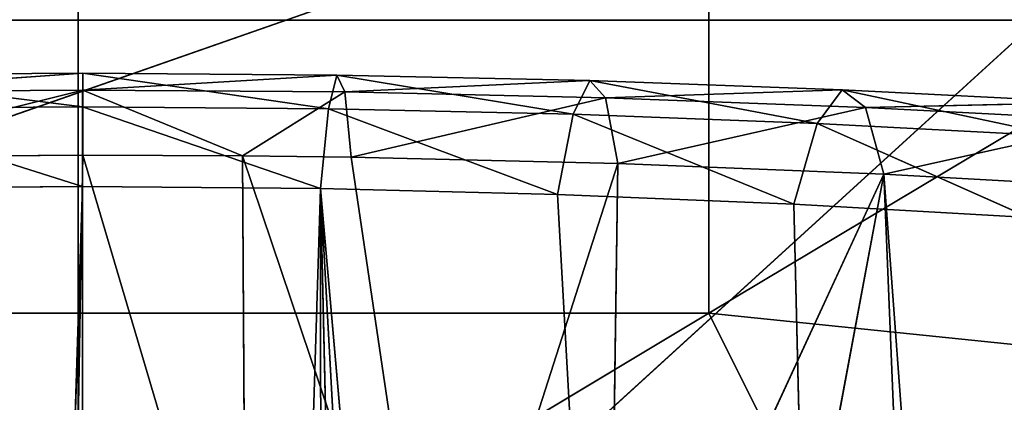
# Model space of a CAD drawing. Extents: x 257 to 312, y 0 to 136.
# Tile 256 of 256: x 284.205 to 285.468, y 89.447 to 89.938. Entities that reach past the tile are written whole.
import ezdxf

# ---------------------------------------------------------------- set-up
doc = ezdxf.new("R2010")
doc.units = 0
doc.header["$LTSCALE"] = 25.4
doc.layers.get('0').update_dxf_attribs({"color": 13, "linetype": 'CONTINUOUS'})

# ---------------------------------------------------------------- blocks, each defined once
blk = doc.blocks.new('MONO-I-KINKIET-PRZEW_D-778')
at = {"color": 7}
for p, q in [((28.5087, 55.972, 1518.4955), (28.5087, 119.9652, 1454.5023)), ((28.5087, 55.972, 1518.4955), (28.5087, 119.9652, 1454.5023)), ((28.5087, 118.9045, 1453.4417), (28.5087, 54.9114, 1517.4348)), ((28.5087, 118.9045, 1453.4417), (28.5087, 54.9114, 1517.4348)), ((29.2089, 69.6192, 1532.5669), (20.7587, 61.9117, 1540.2743)), ((29.2089, 69.6192, 1532.5669), (20.7587, 61.9117, 1540.2743)), ((27.0087, 69.6192, 1550.8102), (27.6993, 68.234, 1549.425)), ((27.0087, 69.6192, 1550.8102), (27.6993, 68.234, 1549.425)), ((30.0087, 69.6192, 1550.8102), (27.6993, 68.234, 1549.425)), ((30.0087, 69.6192, 1550.8102), (27.6993, 68.234, 1549.425)), ((27.6993, 68.234, 1549.425), (27.0087, 68.3053, 1549.4963)), ((27.6993, 68.234, 1549.425), (27.0087, 68.3053, 1549.4963)), ((26.8983, 67.7551, 1550.0775), (27.6993, 68.234, 1549.425)), ((26.8983, 67.7551, 1550.0775), (27.6993, 68.234, 1549.425)), ((27.6993, 67.6683, 1549.9907), (27.6993, 68.234, 1549.425)), ((27.6993, 67.6683, 1549.9907), (27.6993, 68.234, 1549.425)), ((27.6993, 67.6683, 1549.9907), (29.318, 68.234, 1549.425)), ((29.318, 68.234, 1549.425), (27.6993, 68.234, 1549.425)), ((27.6993, 67.6683, 1549.9907), (29.318, 68.234, 1549.425)), ((29.318, 68.234, 1549.425), (27.6993, 68.234, 1549.425)), ((23.4746, 67.858, 1546.9277), (33.5427, 67.858, 1546.9277)), ((23.4746, 67.858, 1546.9277), (33.5427, 67.858, 1546.9277))]:
    blk.add_line(p, q, dxfattribs=at)
at = {"color": 18}
for p, q in [((28.4983, 77.7526, 1560.843), (28.1977, 68.0743, 1551.1714)), ((28.4983, 77.7526, 1560.843), (28.1977, 68.0743, 1551.1714)), ((28.4983, 77.7526, 1560.843), (28.5031, 68.0718, 1551.1621)), ((28.4983, 77.7526, 1560.843), (28.5031, 68.0718, 1551.1621)), ((28.1898, 77.7427, 1560.8403), (28.1977, 68.0743, 1551.1714)), ((28.1898, 77.7427, 1560.8403), (28.1977, 68.0743, 1551.1714)), ((28.8065, 77.7441, 1560.8406), (28.5031, 68.0718, 1551.1621)), ((28.8065, 77.7441, 1560.8406), (28.5031, 68.0718, 1551.1621)), ((27.9774, 77.7252, 1560.8356), (28.1977, 68.0743, 1551.1714)), ((27.9774, 77.7252, 1560.8356), (28.1977, 68.0743, 1551.1714)), ((27.6685, 77.6839, 1560.8245), (28.1977, 68.0743, 1551.1714)), ((27.6685, 77.6839, 1560.8245), (28.1977, 68.0743, 1551.1714)), ((27.5905, 68.0941, 1551.244), (27.3616, 77.6242, 1560.8081)), ((27.3616, 77.6242, 1560.8081), (28.1977, 68.0743, 1551.1714)), ((27.3616, 77.6242, 1560.8081), (28.1977, 68.0743, 1551.1714)), ((27.3616, 77.6242, 1560.8081), (27.8935, 68.0817, 1551.1987)), ((27.3616, 77.6242, 1560.8081), (27.8935, 68.0817, 1551.1987)), ((27.5905, 68.0941, 1551.244), (27.3616, 77.6242, 1560.8081)), ((27.4073, 68.9696, 1549.4305), (27.4747, 68.0556, 1550.5876)), ((27.4073, 68.9696, 1549.4305), (27.4747, 68.0556, 1550.5876)), ((27.4379, 68.9556, 1549.4412), (27.4747, 68.0556, 1550.5876)), ((27.4379, 68.9556, 1549.4412), (27.4747, 68.0556, 1550.5876)), ((27.4747, 68.0556, 1550.5876), (27.629, 68.8794, 1549.4985)), ((27.4747, 68.0556, 1550.5876), (27.629, 68.8794, 1549.4985)), ((27.4747, 68.0556, 1550.5876), (27.8274, 68.8181, 1549.5437)), ((27.4747, 68.0556, 1550.5876), (27.8274, 68.8181, 1549.5437)), ((27.816, 68.0422, 1550.5396), (27.8274, 68.8181, 1549.5437)), ((27.816, 68.0422, 1550.5396), (27.8274, 68.8181, 1549.5437)), ((28.0493, 68.7692, 1549.5789), (27.816, 68.0422, 1550.5396)), ((28.0493, 68.7692, 1549.5789), (27.816, 68.0422, 1550.5396)), ((28.2976, 68.0323, 1550.5043), (28.0493, 68.7692, 1549.5789)), ((28.2976, 68.0323, 1550.5043), (28.0493, 68.7692, 1549.5789)), ((28.1585, 68.0341, 1550.5106), (28.0493, 68.7692, 1549.5789)), ((28.1585, 68.0341, 1550.5106), (28.0493, 68.7692, 1549.5789)), ((28.5025, 68.0313, 1550.5007), (28.2936, 68.738, 1549.6011)), ((28.5025, 68.0313, 1550.5007), (28.2936, 68.738, 1549.6011)), ((28.2976, 68.0323, 1550.5043), (28.2936, 68.738, 1549.6011)), ((28.2976, 68.0323, 1550.5043), (28.2936, 68.738, 1549.6011)), ((28.5025, 68.0313, 1550.5007), (28.5152, 68.7294, 1549.6072)), ((28.5025, 68.0313, 1550.5007), (28.5152, 68.7294, 1549.6072)), ((27.2887, 68.1114, 1551.3071), (27.5905, 68.0941, 1551.244)), ((27.2887, 68.1114, 1551.3071), (27.5905, 68.0941, 1551.244)), ((27.2887, 68.1114, 1551.3071), (27.5605, 67.9907, 1551.0975)), ((27.2887, 68.1114, 1551.3071), (27.5605, 67.9907, 1551.0975)), ((27.5905, 68.0941, 1551.244), (27.5605, 67.9907, 1551.0975)), ((27.5905, 68.0941, 1551.244), (27.5605, 67.9907, 1551.0975)), ((27.5905, 68.0941, 1551.244), (27.8935, 68.0817, 1551.1987)), ((27.5905, 68.0941, 1551.244), (27.8935, 68.0817, 1551.1987)), ((27.5905, 68.0941, 1551.244), (27.8734, 67.9789, 1551.0514)), ((27.5905, 68.0941, 1551.244), (27.8734, 67.9789, 1551.0514)), ((27.8935, 68.0817, 1551.1987), (27.8734, 67.9789, 1551.0514)), ((27.8935, 68.0817, 1551.1987), (27.8734, 67.9789, 1551.0514)), ((27.8935, 68.0817, 1551.1987), (28.1977, 68.0743, 1551.1714)), ((27.8935, 68.0817, 1551.1987), (28.1977, 68.0743, 1551.1714)), ((27.8935, 68.0817, 1551.1987), (28.1876, 67.9719, 1551.0234)), ((27.8935, 68.0817, 1551.1987), (28.1876, 67.9719, 1551.0234)), ((27.4747, 68.0556, 1550.5876), (27.1348, 68.0746, 1550.6547)), ((27.4747, 68.0556, 1550.5876), (27.1348, 68.0746, 1550.6547)), ((28.1977, 68.0743, 1551.1714), (28.1876, 67.9719, 1551.0234)), ((28.1977, 68.0743, 1551.1714), (28.1876, 67.9719, 1551.0234)), ((28.1977, 68.0743, 1551.1714), (28.5031, 68.0718, 1551.1621)), ((28.1977, 68.0743, 1551.1714), (28.5031, 68.0718, 1551.1621)), ((28.1977, 68.0743, 1551.1714), (28.5029, 67.9694, 1551.0139)), ((28.1977, 68.0743, 1551.1714), (28.5029, 67.9694, 1551.0139)), ((28.5031, 68.0718, 1551.1621), (28.5029, 67.9694, 1551.0139)), ((28.5031, 68.0718, 1551.1621), (28.5029, 67.9694, 1551.0139)), ((28.5031, 68.0718, 1551.1621), (28.8097, 68.0741, 1551.1709)), ((28.5031, 68.0718, 1551.1621), (28.8097, 68.0741, 1551.1709)), ((28.5031, 68.0718, 1551.1621), (28.8196, 67.9717, 1551.0229)), ((28.5031, 68.0718, 1551.1621), (28.8196, 67.9717, 1551.0229)), ((27.1664, 67.9875, 1550.8125), (27.4747, 68.0556, 1550.5876)), ((27.1664, 67.9875, 1550.8125), (27.4747, 68.0556, 1550.5876)), ((27.816, 68.0422, 1550.5396), (27.4747, 68.0556, 1550.5876)), ((27.4985, 67.9701, 1550.7461), (27.4747, 68.0556, 1550.5876)), ((27.816, 68.0422, 1550.5396), (27.4747, 68.0556, 1550.5876)), ((27.4985, 67.9701, 1550.7461), (27.4747, 68.0556, 1550.5876)), ((27.4985, 67.9701, 1550.7461), (27.816, 68.0422, 1550.5396)), ((27.4985, 67.9701, 1550.7461), (27.816, 68.0422, 1550.5396)), ((28.1585, 68.0341, 1550.5106), (27.816, 68.0422, 1550.5396)), ((27.832, 67.9578, 1550.6987), (27.816, 68.0422, 1550.5396)), ((28.1585, 68.0341, 1550.5106), (27.816, 68.0422, 1550.5396)), ((27.832, 67.9578, 1550.6987), (27.816, 68.0422, 1550.5396)), ((27.832, 67.9578, 1550.6987), (28.1585, 68.0341, 1550.5106)), ((27.832, 67.9578, 1550.6987), (28.1585, 68.0341, 1550.5106)), ((28.2976, 68.0323, 1550.5043), (28.1585, 68.0341, 1550.5106)), ((28.1666, 67.9503, 1550.67), (28.1585, 68.0341, 1550.5106)), ((28.2976, 68.0323, 1550.5043), (28.1585, 68.0341, 1550.5106)), ((28.1666, 67.9503, 1550.67), (28.1585, 68.0341, 1550.5106)), ((28.1666, 67.9503, 1550.67), (28.2976, 68.0323, 1550.5043)), ((28.1666, 67.9503, 1550.67), (28.2976, 68.0323, 1550.5043)), ((28.5025, 68.0313, 1550.5007), (28.2976, 68.0323, 1550.5043)), ((28.5026, 67.9478, 1550.6603), (28.2976, 68.0323, 1550.5043)), ((28.5025, 68.0313, 1550.5007), (28.2976, 68.0323, 1550.5043)), ((28.5026, 67.9478, 1550.6603), (28.2976, 68.0323, 1550.5043)), ((28.8478, 68.0339, 1550.51), (28.5025, 68.0313, 1550.5007)), ((28.8478, 68.0339, 1550.51), (28.5025, 68.0313, 1550.5007)), ((28.5026, 67.9478, 1550.6603), (28.5025, 68.0313, 1550.5007)), ((28.5026, 67.9478, 1550.6603), (28.5025, 68.0313, 1550.5007)), ((28.5026, 67.9478, 1550.6603), (28.8478, 68.0339, 1550.51)), ((28.5026, 67.9478, 1550.6603), (28.8478, 68.0339, 1550.51)), ((27.2488, 68.0072, 1551.1621), (27.5605, 67.9907, 1551.0975)), ((27.2488, 68.0072, 1551.1621), (27.5605, 67.9907, 1551.0975)), ((27.2488, 68.0072, 1551.1621), (27.5285, 67.9474, 1550.924)), ((27.2488, 68.0072, 1551.1621), (27.5285, 67.9474, 1550.924)), ((27.1664, 67.9875, 1550.8125), (27.4985, 67.9701, 1550.7461)), ((27.1664, 67.9875, 1550.8125), (27.4985, 67.9701, 1550.7461)), ((27.5605, 67.9907, 1551.0975), (27.5285, 67.9474, 1550.924)), ((27.5605, 67.9907, 1551.0975), (27.5285, 67.9474, 1550.924)), ((27.5605, 67.9907, 1551.0975), (27.8734, 67.9789, 1551.0514)), ((27.5605, 67.9907, 1551.0975), (27.8734, 67.9789, 1551.0514)), ((27.5605, 67.9907, 1551.0975), (27.852, 67.9357, 1550.8771)), ((27.5605, 67.9907, 1551.0975), (27.852, 67.9357, 1550.8771)), ((27.2061, 67.9639, 1550.9895), (27.4985, 67.9701, 1550.7461)), ((27.2061, 67.9639, 1550.9895), (27.4985, 67.9701, 1550.7461)), ((27.5285, 67.9474, 1550.924), (27.4985, 67.9701, 1550.7461)), ((27.4985, 67.9701, 1550.7461), (27.832, 67.9578, 1550.6987)), ((27.5285, 67.9474, 1550.924), (27.4985, 67.9701, 1550.7461)), ((27.4985, 67.9701, 1550.7461), (27.832, 67.9578, 1550.6987)), ((27.8734, 67.9789, 1551.0514), (27.852, 67.9357, 1550.8771)), ((27.8734, 67.9789, 1551.0514), (27.852, 67.9357, 1550.8771)), ((27.8734, 67.9789, 1551.0514), (28.1876, 67.9719, 1551.0234)), ((27.8734, 67.9789, 1551.0514), (28.1876, 67.9719, 1551.0234)), ((27.8734, 67.9789, 1551.0514), (28.1767, 67.9287, 1550.8488)), ((27.8734, 67.9789, 1551.0514), (28.1767, 67.9287, 1550.8488)), ((28.1876, 67.9719, 1551.0234), (28.1767, 67.9287, 1550.8488)), ((28.1876, 67.9719, 1551.0234), (28.1767, 67.9287, 1550.8488)), ((28.1876, 67.9719, 1551.0234), (28.5029, 67.9694, 1551.0139)), ((28.1876, 67.9719, 1551.0234), (28.5029, 67.9694, 1551.0139)), ((28.1876, 67.9719, 1551.0234), (28.5028, 67.9262, 1550.8391)), ((28.1876, 67.9719, 1551.0234), (28.5028, 67.9262, 1550.8391)), ((28.5029, 67.9694, 1551.0139), (28.5028, 67.9262, 1550.8391)), ((28.5029, 67.9694, 1551.0139), (28.5028, 67.9262, 1550.8391)), ((28.5029, 67.9694, 1551.0139), (28.8196, 67.9717, 1551.0229)), ((28.5029, 67.9694, 1551.0139), (28.8196, 67.9717, 1551.0229)), ((28.5029, 67.9694, 1551.0139), (28.8301, 67.9285, 1550.8481)), ((28.5029, 67.9694, 1551.0139), (28.8301, 67.9285, 1550.8481)), ((27.2061, 67.9639, 1550.9895), (27.5285, 67.9474, 1550.924)), ((27.2061, 67.9639, 1550.9895), (27.5285, 67.9474, 1550.924)), ((27.5285, 67.9474, 1550.924), (27.832, 67.9578, 1550.6987)), ((27.5285, 67.9474, 1550.924), (27.832, 67.9578, 1550.6987)), ((27.852, 67.9357, 1550.8771), (27.832, 67.9578, 1550.6987)), ((27.832, 67.9578, 1550.6987), (28.1666, 67.9503, 1550.67)), ((27.852, 67.9357, 1550.8771), (27.832, 67.9578, 1550.6987)), ((27.832, 67.9578, 1550.6987), (28.1666, 67.9503, 1550.67)), ((27.5285, 67.9474, 1550.924), (27.852, 67.9357, 1550.8771)), ((27.5285, 67.9474, 1550.924), (27.852, 67.9357, 1550.8771)), ((27.852, 67.9357, 1550.8771), (28.1666, 67.9503, 1550.67)), ((27.852, 67.9357, 1550.8771), (28.1666, 67.9503, 1550.67)), ((28.1767, 67.9287, 1550.8488), (28.1666, 67.9503, 1550.67)), ((28.1666, 67.9503, 1550.67), (28.5026, 67.9478, 1550.6603)), ((28.1767, 67.9287, 1550.8488), (28.1666, 67.9503, 1550.67)), ((28.1666, 67.9503, 1550.67), (28.5026, 67.9478, 1550.6603)), ((28.1767, 67.9287, 1550.8488), (28.5026, 67.9478, 1550.6603)), ((28.1767, 67.9287, 1550.8488), (28.5026, 67.9478, 1550.6603)), ((28.8399, 67.9501, 1550.6696), (28.5026, 67.9478, 1550.6603)), ((28.8399, 67.9501, 1550.6696), (28.5026, 67.9478, 1550.6603)), ((28.5028, 67.9262, 1550.8391), (28.5026, 67.9478, 1550.6603)), ((28.5028, 67.9262, 1550.8391), (28.5026, 67.9478, 1550.6603)), ((28.5028, 67.9262, 1550.8391), (28.8399, 67.9501, 1550.6696)), ((28.5028, 67.9262, 1550.8391), (28.8399, 67.9501, 1550.6696)), ((27.852, 67.9357, 1550.8771), (28.1767, 67.9287, 1550.8488)), ((27.852, 67.9357, 1550.8771), (28.1767, 67.9287, 1550.8488)), ((28.1767, 67.9287, 1550.8488), (28.5028, 67.9262, 1550.8391)), ((28.1767, 67.9287, 1550.8488), (28.5028, 67.9262, 1550.8391)), ((28.5028, 67.9262, 1550.8391), (28.8301, 67.9285, 1550.8481)), ((28.5028, 67.9262, 1550.8391), (28.8301, 67.9285, 1550.8481))]:
    blk.add_line(p, q, dxfattribs=at)
at = {"color": 7}
mesh = blk.add_polyface(dxfattribs=at)
corners = [(24.6336, 56.1774, 1518.7008), (28.5087, 119.9652, 1454.5023), (24.6336, 120.1705, 1454.7076)]
mesh.append_faces([[corners[k] for k in face] for face in [(0, 1, 2)]], dxfattribs={"color": 7})
mesh = blk.add_polyface(dxfattribs=at)
corners = [(28.5087, 55.972, 1518.4955), (32.3838, 120.1705, 1454.7076), (28.5087, 119.9652, 1454.5023)]
mesh.append_faces([[corners[k] for k in face] for face in [(0, 1, 2)]], dxfattribs={"color": 7})
mesh = blk.add_polyface(dxfattribs=at)
corners = [(32.3838, 56.1774, 1518.7008), (32.3838, 120.1705, 1454.7076), (28.5087, 55.972, 1518.4955)]
mesh.append_faces([[corners[k] for k in face] for face in [(0, 1, 2)]], dxfattribs={"color": 7})
mesh = blk.add_polyface(dxfattribs=at)
corners = [(24.6336, 56.1774, 1518.7008), (28.5087, 55.972, 1518.4955), (28.5087, 119.9652, 1454.5023)]
mesh.append_faces([[corners[k] for k in face] for face in [(0, 1, 2)]], dxfattribs={"color": 7})
mesh = blk.add_polyface(dxfattribs=at)
corners = [(28.5087, 118.9045, 1453.4417), (24.5046, 55.1186, 1517.642), (24.5046, 119.1118, 1453.6488)]
mesh.append_faces([[corners[k] for k in face] for face in [(0, 1, 2)]], dxfattribs={"color": 7})
mesh = blk.add_polyface(dxfattribs=at)
corners = [(32.5127, 119.1118, 1453.6488), (28.5087, 54.9114, 1517.4348), (28.5087, 118.9045, 1453.4417)]
mesh.append_faces([[corners[k] for k in face] for face in [(0, 1, 2)]], dxfattribs={"color": 7})
mesh = blk.add_polyface(dxfattribs=at)
corners = [(32.5127, 55.1186, 1517.642), (28.5087, 54.9114, 1517.4348), (32.5127, 119.1118, 1453.6488)]
mesh.append_faces([[corners[k] for k in face] for face in [(0, 1, 2)]], dxfattribs={"color": 7})
mesh = blk.add_polyface(dxfattribs=at)
corners = [(28.5087, 54.9114, 1517.4348), (24.5046, 55.1186, 1517.642), (28.5087, 118.9045, 1453.4417)]
mesh.append_faces([[corners[k] for k in face] for face in [(0, 1, 2)]], dxfattribs={"color": 7})
mesh = blk.add_polyface(dxfattribs=at)
corners = [(28.4983, 77.7526, 1560.843), (28.1898, 77.7427, 1560.8403), (28.1977, 68.0743, 1551.1714)]
mesh.append_faces([[corners[k] for k in face] for face in [(0, 1, 2)]], dxfattribs={"color": 7})
mesh = blk.add_polyface(dxfattribs=at)
corners = [(28.5031, 68.0718, 1551.1621), (28.4983, 77.7526, 1560.843), (28.1977, 68.0743, 1551.1714)]
mesh.append_faces([[corners[k] for k in face] for face in [(0, 1, 2)]], dxfattribs={"color": 7})
mesh = blk.add_polyface(dxfattribs=at)
corners = [(28.4983, 77.7526, 1560.843), (28.5031, 68.0718, 1551.1621), (28.8065, 77.7441, 1560.8406)]
mesh.append_faces([[corners[k] for k in face] for face in [(0, 1, 2)]], dxfattribs={"color": 7})
mesh = blk.add_polyface(dxfattribs=at)
corners = [(28.1898, 77.7427, 1560.8403), (27.9774, 77.7252, 1560.8356), (28.1977, 68.0743, 1551.1714)]
mesh.append_faces([[corners[k] for k in face] for face in [(0, 1, 2)]], dxfattribs={"color": 7})
mesh = blk.add_polyface(dxfattribs=at)
corners = [(28.8097, 68.0741, 1551.1709), (28.8065, 77.7441, 1560.8406), (28.5031, 68.0718, 1551.1621)]
mesh.append_faces([[corners[k] for k in face] for face in [(0, 1, 2)]], dxfattribs={"color": 7})
mesh = blk.add_polyface(dxfattribs=at)
corners = [(28.1977, 68.0743, 1551.1714), (27.9774, 77.7252, 1560.8356), (27.6685, 77.6839, 1560.8245)]
mesh.append_faces([[corners[k] for k in face] for face in [(0, 1, 2)]], dxfattribs={"color": 7})
mesh = blk.add_polyface(dxfattribs=at)
corners = [(28.1977, 68.0743, 1551.1714), (27.6685, 77.6839, 1560.8245), (27.3616, 77.6242, 1560.8081)]
mesh.append_faces([[corners[k] for k in face] for face in [(0, 1, 2)]], dxfattribs={"color": 7})
mesh = blk.add_polyface(dxfattribs=at)
corners = [(27.3616, 77.6242, 1560.8081), (27.2912, 77.6078, 1560.8036), (27.2887, 68.1114, 1551.3071)]
mesh.append_faces([[corners[k] for k in face] for face in [(0, 1, 2)]], dxfattribs={"color": 7})
mesh = blk.add_polyface(dxfattribs=at)
corners = [(27.5905, 68.0941, 1551.244), (27.3616, 77.6242, 1560.8081), (27.2887, 68.1114, 1551.3071)]
mesh.append_faces([[corners[k] for k in face] for face in [(0, 1, 2)]], dxfattribs={"color": 7})
mesh = blk.add_polyface(dxfattribs=at)
corners = [(27.3616, 77.6242, 1560.8081), (27.8935, 68.0817, 1551.1987), (28.1977, 68.0743, 1551.1714)]
mesh.append_faces([[corners[k] for k in face] for face in [(0, 1, 2)]], dxfattribs={"color": 7})
mesh = blk.add_polyface(dxfattribs=at)
corners = [(27.3616, 77.6242, 1560.8081), (27.5905, 68.0941, 1551.244), (27.8935, 68.0817, 1551.1987)]
mesh.append_faces([[corners[k] for k in face] for face in [(0, 1, 2)]], dxfattribs={"color": 7})
mesh = blk.add_polyface(dxfattribs=at)
corners = [(27.8084, 70.6799, 1533.6276), (26.408, 70.6799, 1533.6276), (20.7587, 62.9724, 1541.335)]
mesh.append_faces([[corners[k] for k in face] for face in [(0, 1, 2)]], dxfattribs={"color": 7})
mesh = blk.add_polyface(dxfattribs=at)
corners = [(36.2587, 62.9724, 1541.335), (27.8084, 70.6799, 1533.6276), (20.7587, 62.9724, 1541.335)]
mesh.append_faces([[corners[k] for k in face] for face in [(0, 1, 2)]], dxfattribs={"color": 7})
mesh = blk.add_polyface(dxfattribs=at)
corners = [(36.2587, 62.9724, 1541.335), (29.2089, 70.6799, 1533.6276), (27.8084, 70.6799, 1533.6276)]
mesh.append_faces([[corners[k] for k in face] for face in [(0, 1, 2)]], dxfattribs={"color": 7})
mesh = blk.add_polyface(dxfattribs=at)
corners = [(29.2089, 69.6192, 1532.5669), (20.7587, 61.9117, 1540.2743), (27.8084, 69.6192, 1532.5669)]
mesh.append_faces([[corners[k] for k in face] for face in [(0, 1, 2)]], dxfattribs={"color": 7})
mesh = blk.add_polyface(dxfattribs=at)
corners = [(27.8084, 69.6192, 1532.5669), (20.7587, 61.9117, 1540.2743), (26.408, 69.6192, 1532.5669)]
mesh.append_faces([[corners[k] for k in face] for face in [(0, 1, 2)]], dxfattribs={"color": 7})
mesh = blk.add_polyface(dxfattribs=at)
corners = [(36.2587, 61.9117, 1540.2743), (20.7587, 61.9117, 1540.2743), (29.2089, 69.6192, 1532.5669)]
mesh.append_faces([[corners[k] for k in face] for face in [(0, 1, 2)]], dxfattribs={"color": 7})
mesh = blk.add_polyface(dxfattribs=at)
corners = [(30.0087, 69.6192, 1550.8102), (27.0087, 69.6192, 1550.8102), (27.6993, 68.234, 1549.425)]
mesh.append_faces([[corners[k] for k in face] for face in [(0, 1, 2)]], dxfattribs={"color": 7})
mesh = blk.add_polyface(dxfattribs=at)
corners = [(27.6993, 68.234, 1549.425), (27.0087, 69.6192, 1550.8102), (27.0087, 68.3053, 1549.4963)]
mesh.append_faces([[corners[k] for k in face] for face in [(0, 1, 2)]], dxfattribs={"color": 7})
mesh = blk.add_polyface(dxfattribs=at)
corners = [(30.0087, 69.6192, 1550.8102), (27.6993, 68.234, 1549.425), (29.318, 68.234, 1549.425)]
mesh.append_faces([[corners[k] for k in face] for face in [(0, 1, 2)]], dxfattribs={"color": 7})
mesh = blk.add_polyface(dxfattribs=at)
corners = [(26.1137, 69.5251, 1548.5948), (33.5427, 67.858, 1546.9277), (23.4746, 67.858, 1546.9277)]
mesh.append_faces([[corners[k] for k in face] for face in [(0, 1, 2)]], dxfattribs={"color": 7})
mesh = blk.add_polyface(dxfattribs=at)
corners = [(33.5427, 67.858, 1546.9277), (26.1137, 69.5251, 1548.5948), (26.5087, 69.4453, 1548.515)]
mesh.append_faces([[corners[k] for k in face] for face in [(0, 1, 2)]], dxfattribs={"color": 7})
mesh = blk.add_polyface(dxfattribs=at)
corners = [(26.5087, 69.4453, 1548.515), (34.2498, 68.358, 1547.4277), (34.0087, 68.2873, 1547.3571)]
mesh.append_faces([[corners[k] for k in face] for face in [(0, 1, 2)]], dxfattribs={"color": 7})
mesh = blk.add_polyface(dxfattribs=at)
corners = [(26.5087, 69.4453, 1548.515), (34.0087, 68.2873, 1547.3571), (33.8015, 68.175, 1547.2446)]
mesh.append_faces([[corners[k] for k in face] for face in [(0, 1, 2)]], dxfattribs={"color": 7})
mesh = blk.add_polyface(dxfattribs=at)
corners = [(33.8015, 68.175, 1547.2446), (33.6426, 68.0285, 1547.0983), (26.5087, 69.4453, 1548.515)]
mesh.append_faces([[corners[k] for k in face] for face in [(0, 1, 2)]], dxfattribs={"color": 7})
mesh = blk.add_polyface(dxfattribs=at)
corners = [(33.6426, 68.0285, 1547.0983), (33.5427, 67.858, 1546.9277), (26.5087, 69.4453, 1548.515)]
mesh.append_faces([[corners[k] for k in face] for face in [(0, 1, 2)]], dxfattribs={"color": 7})
mesh = blk.add_polyface(dxfattribs=at)
corners = [(27.1348, 68.0746, 1550.6547), (26.993, 69.1693, 1549.292), (27.4073, 68.9696, 1549.4305)]
mesh.append_faces([[corners[k] for k in face] for face in [(0, 1, 2)]], dxfattribs={"color": 7})
mesh = blk.add_polyface(dxfattribs=at)
corners = [(27.1348, 68.0746, 1550.6547), (27.4073, 68.9696, 1549.4305), (27.4747, 68.0556, 1550.5876)]
mesh.append_faces([[corners[k] for k in face] for face in [(0, 1, 2)]], dxfattribs={"color": 7})
mesh = blk.add_polyface(dxfattribs=at)
corners = [(27.4747, 68.0556, 1550.5876), (27.4073, 68.9696, 1549.4305), (27.4379, 68.9556, 1549.4412)]
mesh.append_faces([[corners[k] for k in face] for face in [(0, 1, 2)]], dxfattribs={"color": 7})
mesh = blk.add_polyface(dxfattribs=at)
corners = [(27.4747, 68.0556, 1550.5876), (27.4379, 68.9556, 1549.4412), (27.629, 68.8794, 1549.4985)]
mesh.append_faces([[corners[k] for k in face] for face in [(0, 1, 2)]], dxfattribs={"color": 7})
mesh = blk.add_polyface(dxfattribs=at)
corners = [(27.4747, 68.0556, 1550.5876), (27.629, 68.8794, 1549.4985), (27.8274, 68.8181, 1549.5437)]
mesh.append_faces([[corners[k] for k in face] for face in [(0, 1, 2)]], dxfattribs={"color": 7})
mesh = blk.add_polyface(dxfattribs=at)
corners = [(27.4747, 68.0556, 1550.5876), (27.8274, 68.8181, 1549.5437), (27.816, 68.0422, 1550.5396)]
mesh.append_faces([[corners[k] for k in face] for face in [(0, 1, 2)]], dxfattribs={"color": 7})
mesh = blk.add_polyface(dxfattribs=at)
corners = [(27.816, 68.0422, 1550.5396), (27.8274, 68.8181, 1549.5437), (28.0493, 68.7692, 1549.5789)]
mesh.append_faces([[corners[k] for k in face] for face in [(0, 1, 2)]], dxfattribs={"color": 7})
mesh = blk.add_polyface(dxfattribs=at)
corners = [(27.816, 68.0422, 1550.5396), (28.0493, 68.7692, 1549.5789), (28.1585, 68.0341, 1550.5106)]
mesh.append_faces([[corners[k] for k in face] for face in [(0, 1, 2)]], dxfattribs={"color": 7})
mesh = blk.add_polyface(dxfattribs=at)
corners = [(28.2976, 68.0323, 1550.5043), (28.0493, 68.7692, 1549.5789), (28.2936, 68.738, 1549.6011)]
mesh.append_faces([[corners[k] for k in face] for face in [(0, 1, 2)]], dxfattribs={"color": 7})
mesh = blk.add_polyface(dxfattribs=at)
corners = [(28.1585, 68.0341, 1550.5106), (28.0493, 68.7692, 1549.5789), (28.2976, 68.0323, 1550.5043)]
mesh.append_faces([[corners[k] for k in face] for face in [(0, 1, 2)]], dxfattribs={"color": 7})
mesh = blk.add_polyface(dxfattribs=at)
corners = [(28.8478, 68.0339, 1550.51), (28.5152, 68.7294, 1549.6072), (28.7372, 68.7393, 1549.6001)]
mesh.append_faces([[corners[k] for k in face] for face in [(0, 1, 2)]], dxfattribs={"color": 7})
mesh = blk.add_polyface(dxfattribs=at)
corners = [(28.5025, 68.0313, 1550.5007), (28.2936, 68.738, 1549.6011), (28.5152, 68.7294, 1549.6072)]
mesh.append_faces([[corners[k] for k in face] for face in [(0, 1, 2)]], dxfattribs={"color": 7})
mesh = blk.add_polyface(dxfattribs=at)
corners = [(28.2976, 68.0323, 1550.5043), (28.2936, 68.738, 1549.6011), (28.5025, 68.0313, 1550.5007)]
mesh.append_faces([[corners[k] for k in face] for face in [(0, 1, 2)]], dxfattribs={"color": 7})
mesh = blk.add_polyface(dxfattribs=at)
corners = [(28.8478, 68.0339, 1550.51), (28.5025, 68.0313, 1550.5007), (28.5152, 68.7294, 1549.6072)]
mesh.append_faces([[corners[k] for k in face] for face in [(0, 1, 2)]], dxfattribs={"color": 7})
mesh = blk.add_polyface(dxfattribs=at)
corners = [(26.8983, 67.7551, 1550.0775), (27.6993, 68.234, 1549.425), (27.0087, 68.3053, 1549.4963)]
mesh.append_faces([[corners[k] for k in face] for face in [(0, 1, 2)]], dxfattribs={"color": 7})
mesh = blk.add_polyface(dxfattribs=at)
corners = [(27.6993, 68.234, 1549.425), (26.8983, 67.7551, 1550.0775), (27.6993, 67.6683, 1549.9907)]
mesh.append_faces([[corners[k] for k in face] for face in [(0, 1, 2)]], dxfattribs={"color": 7})
mesh = blk.add_polyface(dxfattribs=at)
corners = [(29.318, 68.234, 1549.425), (27.6993, 68.234, 1549.425), (27.6993, 67.6683, 1549.9907)]
mesh.append_faces([[corners[k] for k in face] for face in [(0, 1, 2)]], dxfattribs={"color": 7})
mesh = blk.add_polyface(dxfattribs=at)
corners = [(29.318, 68.234, 1549.425), (27.6993, 67.6683, 1549.9907), (28.5087, 67.6393, 1549.9617)]
mesh.append_faces([[corners[k] for k in face] for face in [(0, 1, 2)]], dxfattribs={"color": 7})
mesh = blk.add_polyface(dxfattribs=at)
corners = [(29.318, 68.234, 1549.425), (28.5087, 67.6393, 1549.9617), (29.318, 67.6683, 1549.9907)]
mesh.append_faces([[corners[k] for k in face] for face in [(0, 1, 2)]], dxfattribs={"color": 7})
mesh = blk.add_polyface(dxfattribs=at)
corners = [(27.2887, 68.1114, 1551.3071), (27.2488, 68.0072, 1551.1621), (27.5605, 67.9907, 1551.0975)]
mesh.append_faces([[corners[k] for k in face] for face in [(0, 1, 2)]], dxfattribs={"color": 7})
mesh = blk.add_polyface(dxfattribs=at)
corners = [(27.2887, 68.1114, 1551.3071), (27.5605, 67.9907, 1551.0975), (27.5905, 68.0941, 1551.244)]
mesh.append_faces([[corners[k] for k in face] for face in [(0, 1, 2)]], dxfattribs={"color": 7})
mesh = blk.add_polyface(dxfattribs=at)
corners = [(27.5905, 68.0941, 1551.244), (27.5605, 67.9907, 1551.0975), (27.8734, 67.9789, 1551.0514)]
mesh.append_faces([[corners[k] for k in face] for face in [(0, 1, 2)]], dxfattribs={"color": 7})
mesh = blk.add_polyface(dxfattribs=at)
corners = [(27.5905, 68.0941, 1551.244), (27.8734, 67.9789, 1551.0514), (27.8935, 68.0817, 1551.1987)]
mesh.append_faces([[corners[k] for k in face] for face in [(0, 1, 2)]], dxfattribs={"color": 7})
mesh = blk.add_polyface(dxfattribs=at)
corners = [(27.8935, 68.0817, 1551.1987), (27.8734, 67.9789, 1551.0514), (28.1876, 67.9719, 1551.0234)]
mesh.append_faces([[corners[k] for k in face] for face in [(0, 1, 2)]], dxfattribs={"color": 7})
mesh = blk.add_polyface(dxfattribs=at)
corners = [(27.8935, 68.0817, 1551.1987), (28.1876, 67.9719, 1551.0234), (28.1977, 68.0743, 1551.1714)]
mesh.append_faces([[corners[k] for k in face] for face in [(0, 1, 2)]], dxfattribs={"color": 7})
mesh = blk.add_polyface(dxfattribs=at)
corners = [(27.1664, 67.9875, 1550.8125), (27.1348, 68.0746, 1550.6547), (27.4747, 68.0556, 1550.5876)]
mesh.append_faces([[corners[k] for k in face] for face in [(0, 1, 2)]], dxfattribs={"color": 7})
mesh = blk.add_polyface(dxfattribs=at)
corners = [(28.1977, 68.0743, 1551.1714), (28.1876, 67.9719, 1551.0234), (28.5029, 67.9694, 1551.0139)]
mesh.append_faces([[corners[k] for k in face] for face in [(0, 1, 2)]], dxfattribs={"color": 7})
mesh = blk.add_polyface(dxfattribs=at)
corners = [(28.1977, 68.0743, 1551.1714), (28.5029, 67.9694, 1551.0139), (28.5031, 68.0718, 1551.1621)]
mesh.append_faces([[corners[k] for k in face] for face in [(0, 1, 2)]], dxfattribs={"color": 7})
mesh = blk.add_polyface(dxfattribs=at)
corners = [(28.5031, 68.0718, 1551.1621), (28.5029, 67.9694, 1551.0139), (28.8196, 67.9717, 1551.0229)]
mesh.append_faces([[corners[k] for k in face] for face in [(0, 1, 2)]], dxfattribs={"color": 7})
mesh = blk.add_polyface(dxfattribs=at)
corners = [(28.8097, 68.0741, 1551.1709), (28.5031, 68.0718, 1551.1621), (28.8196, 67.9717, 1551.0229)]
mesh.append_faces([[corners[k] for k in face] for face in [(0, 1, 2)]], dxfattribs={"color": 7})
mesh = blk.add_polyface(dxfattribs=at)
corners = [(27.1664, 67.9875, 1550.8125), (27.4747, 68.0556, 1550.5876), (27.4985, 67.9701, 1550.7461)]
mesh.append_faces([[corners[k] for k in face] for face in [(0, 1, 2)]], dxfattribs={"color": 7})
mesh = blk.add_polyface(dxfattribs=at)
corners = [(27.4985, 67.9701, 1550.7461), (27.4747, 68.0556, 1550.5876), (27.816, 68.0422, 1550.5396)]
mesh.append_faces([[corners[k] for k in face] for face in [(0, 1, 2)]], dxfattribs={"color": 7})
mesh = blk.add_polyface(dxfattribs=at)
corners = [(27.4985, 67.9701, 1550.7461), (27.816, 68.0422, 1550.5396), (27.832, 67.9578, 1550.6987)]
mesh.append_faces([[corners[k] for k in face] for face in [(0, 1, 2)]], dxfattribs={"color": 7})
mesh = blk.add_polyface(dxfattribs=at)
corners = [(27.832, 67.9578, 1550.6987), (27.816, 68.0422, 1550.5396), (28.1585, 68.0341, 1550.5106)]
mesh.append_faces([[corners[k] for k in face] for face in [(0, 1, 2)]], dxfattribs={"color": 7})
mesh = blk.add_polyface(dxfattribs=at)
corners = [(27.832, 67.9578, 1550.6987), (28.1585, 68.0341, 1550.5106), (28.1666, 67.9503, 1550.67)]
mesh.append_faces([[corners[k] for k in face] for face in [(0, 1, 2)]], dxfattribs={"color": 7})
mesh = blk.add_polyface(dxfattribs=at)
corners = [(28.1666, 67.9503, 1550.67), (28.1585, 68.0341, 1550.5106), (28.2976, 68.0323, 1550.5043)]
mesh.append_faces([[corners[k] for k in face] for face in [(0, 1, 2)]], dxfattribs={"color": 7})
mesh = blk.add_polyface(dxfattribs=at)
corners = [(28.1666, 67.9503, 1550.67), (28.2976, 68.0323, 1550.5043), (28.5026, 67.9478, 1550.6603)]
mesh.append_faces([[corners[k] for k in face] for face in [(0, 1, 2)]], dxfattribs={"color": 7})
mesh = blk.add_polyface(dxfattribs=at)
corners = [(28.5026, 67.9478, 1550.6603), (28.2976, 68.0323, 1550.5043), (28.5025, 68.0313, 1550.5007)]
mesh.append_faces([[corners[k] for k in face] for face in [(0, 1, 2)]], dxfattribs={"color": 7})
mesh = blk.add_polyface(dxfattribs=at)
corners = [(28.5026, 67.9478, 1550.6603), (28.5025, 68.0313, 1550.5007), (28.8478, 68.0339, 1550.51)]
mesh.append_faces([[corners[k] for k in face] for face in [(0, 1, 2)]], dxfattribs={"color": 7})
mesh = blk.add_polyface(dxfattribs=at)
corners = [(28.8399, 67.9501, 1550.6696), (28.5026, 67.9478, 1550.6603), (28.8478, 68.0339, 1550.51)]
mesh.append_faces([[corners[k] for k in face] for face in [(0, 1, 2)]], dxfattribs={"color": 7})
mesh = blk.add_polyface(dxfattribs=at)
corners = [(27.2488, 68.0072, 1551.1621), (27.2061, 67.9639, 1550.9895), (27.5285, 67.9474, 1550.924)]
mesh.append_faces([[corners[k] for k in face] for face in [(0, 1, 2)]], dxfattribs={"color": 7})
mesh = blk.add_polyface(dxfattribs=at)
corners = [(27.2488, 68.0072, 1551.1621), (27.5285, 67.9474, 1550.924), (27.5605, 67.9907, 1551.0975)]
mesh.append_faces([[corners[k] for k in face] for face in [(0, 1, 2)]], dxfattribs={"color": 7})
mesh = blk.add_polyface(dxfattribs=at)
corners = [(27.2061, 67.9639, 1550.9895), (27.1664, 67.9875, 1550.8125), (27.4985, 67.9701, 1550.7461)]
mesh.append_faces([[corners[k] for k in face] for face in [(0, 1, 2)]], dxfattribs={"color": 7})
mesh = blk.add_polyface(dxfattribs=at)
corners = [(27.5605, 67.9907, 1551.0975), (27.5285, 67.9474, 1550.924), (27.852, 67.9357, 1550.8771)]
mesh.append_faces([[corners[k] for k in face] for face in [(0, 1, 2)]], dxfattribs={"color": 7})
mesh = blk.add_polyface(dxfattribs=at)
corners = [(27.5605, 67.9907, 1551.0975), (27.852, 67.9357, 1550.8771), (27.8734, 67.9789, 1551.0514)]
mesh.append_faces([[corners[k] for k in face] for face in [(0, 1, 2)]], dxfattribs={"color": 7})
mesh = blk.add_polyface(dxfattribs=at)
corners = [(27.2061, 67.9639, 1550.9895), (27.4985, 67.9701, 1550.7461), (27.5285, 67.9474, 1550.924)]
mesh.append_faces([[corners[k] for k in face] for face in [(0, 1, 2)]], dxfattribs={"color": 7})
mesh = blk.add_polyface(dxfattribs=at)
corners = [(27.5285, 67.9474, 1550.924), (27.4985, 67.9701, 1550.7461), (27.832, 67.9578, 1550.6987)]
mesh.append_faces([[corners[k] for k in face] for face in [(0, 1, 2)]], dxfattribs={"color": 7})
mesh = blk.add_polyface(dxfattribs=at)
corners = [(27.8734, 67.9789, 1551.0514), (27.852, 67.9357, 1550.8771), (28.1767, 67.9287, 1550.8488)]
mesh.append_faces([[corners[k] for k in face] for face in [(0, 1, 2)]], dxfattribs={"color": 7})
mesh = blk.add_polyface(dxfattribs=at)
corners = [(27.8734, 67.9789, 1551.0514), (28.1767, 67.9287, 1550.8488), (28.1876, 67.9719, 1551.0234)]
mesh.append_faces([[corners[k] for k in face] for face in [(0, 1, 2)]], dxfattribs={"color": 7})
mesh = blk.add_polyface(dxfattribs=at)
corners = [(28.1876, 67.9719, 1551.0234), (28.1767, 67.9287, 1550.8488), (28.5028, 67.9262, 1550.8391)]
mesh.append_faces([[corners[k] for k in face] for face in [(0, 1, 2)]], dxfattribs={"color": 7})
mesh = blk.add_polyface(dxfattribs=at)
corners = [(28.1876, 67.9719, 1551.0234), (28.5028, 67.9262, 1550.8391), (28.5029, 67.9694, 1551.0139)]
mesh.append_faces([[corners[k] for k in face] for face in [(0, 1, 2)]], dxfattribs={"color": 7})
mesh = blk.add_polyface(dxfattribs=at)
corners = [(28.5029, 67.9694, 1551.0139), (28.5028, 67.9262, 1550.8391), (28.8301, 67.9285, 1550.8481)]
mesh.append_faces([[corners[k] for k in face] for face in [(0, 1, 2)]], dxfattribs={"color": 7})
mesh = blk.add_polyface(dxfattribs=at)
corners = [(28.8196, 67.9717, 1551.0229), (28.5029, 67.9694, 1551.0139), (28.8301, 67.9285, 1550.8481)]
mesh.append_faces([[corners[k] for k in face] for face in [(0, 1, 2)]], dxfattribs={"color": 7})
mesh = blk.add_polyface(dxfattribs=at)
corners = [(27.5285, 67.9474, 1550.924), (27.832, 67.9578, 1550.6987), (27.852, 67.9357, 1550.8771)]
mesh.append_faces([[corners[k] for k in face] for face in [(0, 1, 2)]], dxfattribs={"color": 7})
mesh = blk.add_polyface(dxfattribs=at)
corners = [(27.852, 67.9357, 1550.8771), (27.832, 67.9578, 1550.6987), (28.1666, 67.9503, 1550.67)]
mesh.append_faces([[corners[k] for k in face] for face in [(0, 1, 2)]], dxfattribs={"color": 7})
mesh = blk.add_polyface(dxfattribs=at)
corners = [(27.852, 67.9357, 1550.8771), (28.1666, 67.9503, 1550.67), (28.1767, 67.9287, 1550.8488)]
mesh.append_faces([[corners[k] for k in face] for face in [(0, 1, 2)]], dxfattribs={"color": 7})
mesh = blk.add_polyface(dxfattribs=at)
corners = [(28.1767, 67.9287, 1550.8488), (28.1666, 67.9503, 1550.67), (28.5026, 67.9478, 1550.6603)]
mesh.append_faces([[corners[k] for k in face] for face in [(0, 1, 2)]], dxfattribs={"color": 7})
mesh = blk.add_polyface(dxfattribs=at)
corners = [(28.1767, 67.9287, 1550.8488), (28.5026, 67.9478, 1550.6603), (28.5028, 67.9262, 1550.8391)]
mesh.append_faces([[corners[k] for k in face] for face in [(0, 1, 2)]], dxfattribs={"color": 7})
mesh = blk.add_polyface(dxfattribs=at)
corners = [(28.5028, 67.9262, 1550.8391), (28.5026, 67.9478, 1550.6603), (28.8399, 67.9501, 1550.6696)]
mesh.append_faces([[corners[k] for k in face] for face in [(0, 1, 2)]], dxfattribs={"color": 7})
mesh = blk.add_polyface(dxfattribs=at)
corners = [(28.8301, 67.9285, 1550.8481), (28.5028, 67.9262, 1550.8391), (28.8399, 67.9501, 1550.6696)]
mesh.append_faces([[corners[k] for k in face] for face in [(0, 1, 2)]], dxfattribs={"color": 7})
mesh = blk.add_polyface(dxfattribs=at)
corners = [(33.5427, 67.858, 1546.9277), (23.5087, 67.675, 1546.7446), (23.4746, 67.858, 1546.9277)]
mesh.append_faces([[corners[k] for k in face] for face in [(0, 1, 2)]], dxfattribs={"color": 7})
mesh = blk.add_polyface(dxfattribs=at)
corners = [(33.5427, 67.858, 1546.9277), (33.5087, 67.675, 1546.7446), (23.5087, 67.675, 1546.7446)]
mesh.append_faces([[corners[k] for k in face] for face in [(0, 1, 2)]], dxfattribs={"color": 7})

msp = doc.modelspace()

# ---------------------------------------------------------------- block references
at = {"color": 0, "rotation": 179.9999999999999}
msp.add_blockref('MONO-I-KINKIET-PRZEW_D-778', (312.7885, 157.7954, -17.3669), dxfattribs=at)

doc.saveas('drawing.dxf')
